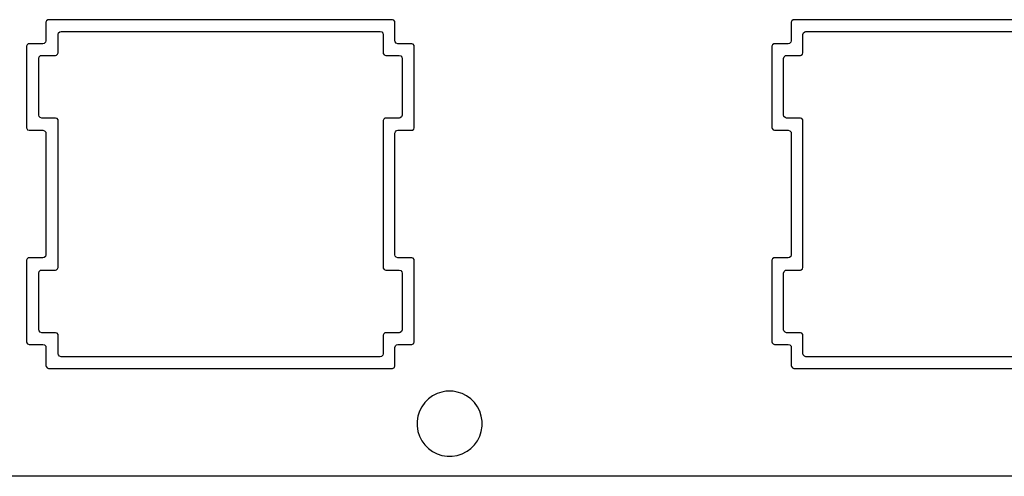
# Model space of a CAD drawing. Extents: x 1.3 to 14.4, y -4.9 to -1.
# Tile 19 of 25: x 10.9 to 12.5, y -4.9 to -4.2. Entities that reach past the tile are written whole.
import ezdxf

# ---------------------------------------------------------------- set-up
doc = ezdxf.new("R2010")
doc.units = 0
doc.header["$MEASUREMENT"] = 0
doc.layers.add('BLACK', color=7, linetype='CONTINUOUS')

msp = doc.modelspace()

# ---------------------------------------------------------------- linework, layer by layer
at = {"layer": 'BLACK', "linetype": 'CONTINUOUS'}
for p, q in [((10.912, -4.1735), (10.9112, -4.176)), ((10.9112, -4.176), (10.9112, -4.2061)), ((10.9141, -4.172), (10.912, -4.1735)), ((10.912, -4.1735), (10.912, -4.1735)), ((10.9152, -4.1719), (10.9141, -4.172)), ((10.9141, -4.172), (10.9141, -4.172)), ((10.9154, -4.1718), (10.9152, -4.1719)), ((11.4779, -4.1718), (10.9154, -4.1718)), ((11.4803, -4.1726), (11.4779, -4.1718)), ((11.4779, -4.1718), (11.4779, -4.1718)), ((11.4818, -4.1747), (11.4803, -4.1726)), ((11.4803, -4.1726), (11.4803, -4.1726)), ((11.482, -4.176), (11.4818, -4.1747)), ((11.4818, -4.1747), (11.4818, -4.1747)), ((11.482, -4.2061), (11.482, -4.176)), ((12.1312, -4.1735), (12.1304, -4.176)), ((12.1304, -4.176), (12.1304, -4.2061)), ((12.1333, -4.172), (12.1312, -4.1735)), ((12.1312, -4.1735), (12.1312, -4.1735)), ((12.1343, -4.1719), (12.1333, -4.172)), ((12.1333, -4.172), (12.1333, -4.172)), ((12.1346, -4.1718), (12.1343, -4.1719)), ((12.6971, -4.1718), (12.1346, -4.1718)), ((10.9312, -4.1959), (10.932, -4.1932)), ((10.9312, -4.226), (10.9312, -4.1959)), ((10.932, -4.1932), (10.9341, -4.1914)), ((10.9341, -4.1914), (10.9361, -4.191)), ((10.9361, -4.191), (11.458, -4.191)), ((11.458, -4.191), (11.4607, -4.1917)), ((11.4607, -4.1917), (11.4625, -4.1938)), ((11.4625, -4.1938), (11.4629, -4.1959)), ((11.4629, -4.1959), (11.4629, -4.226)), ((12.1495, -4.1959), (12.1503, -4.1932)), ((12.1495, -4.226), (12.1495, -4.1959)), ((12.1503, -4.1932), (12.1524, -4.1914)), ((12.1524, -4.1914), (12.1544, -4.191)), ((12.1544, -4.191), (12.6764, -4.191)), ((10.8804, -4.2127), (10.8796, -4.2151)), ((10.8796, -4.2151), (10.8796, -4.3485)), ((10.8824, -4.2112), (10.8804, -4.2127)), ((10.8804, -4.2127), (10.8804, -4.2127)), ((10.8835, -4.211), (10.8824, -4.2112)), ((10.8824, -4.2112), (10.8824, -4.2112)), ((10.8837, -4.211), (10.8835, -4.211)), ((10.9064, -4.211), (10.8837, -4.211)), ((10.9084, -4.2106), (10.9064, -4.211)), ((10.9105, -4.2088), (10.9084, -4.2106)), ((10.9112, -4.2061), (10.9105, -4.2088)), ((11.4825, -4.2081), (11.482, -4.2061)), ((11.4843, -4.2102), (11.4825, -4.2081)), ((11.4869, -4.211), (11.4843, -4.2102)), ((11.5096, -4.211), (11.4869, -4.211)), ((11.512, -4.2118), (11.5096, -4.211)), ((11.5096, -4.211), (11.5096, -4.211)), ((11.5135, -4.2139), (11.512, -4.2118)), ((11.512, -4.2118), (11.512, -4.2118)), ((11.5137, -4.2151), (11.5135, -4.2139)), ((11.5137, -4.3485), (11.5137, -4.2151)), ((11.5137, -4.2151), (11.5137, -4.2151)), ((12.0995, -4.2127), (12.0987, -4.2151)), ((12.0987, -4.2151), (12.0987, -4.3485)), ((12.1016, -4.2112), (12.0995, -4.2127)), ((12.0995, -4.2127), (12.0995, -4.2127)), ((12.1027, -4.211), (12.1016, -4.2112)), ((12.1016, -4.2112), (12.1016, -4.2112)), ((12.1029, -4.211), (12.1027, -4.211)), ((12.1255, -4.211), (12.1029, -4.211)), ((12.1276, -4.2106), (12.1255, -4.211)), ((12.1296, -4.2088), (12.1276, -4.2106)), ((12.1304, -4.2061), (12.1296, -4.2088)), ((10.8995, -4.235), (10.9003, -4.2324)), ((10.8995, -4.3278), (10.8995, -4.235)), ((10.9003, -4.2324), (10.9024, -4.2306)), ((10.9024, -4.2306), (10.9044, -4.2301)), ((10.9044, -4.2301), (10.9271, -4.2301)), ((10.9271, -4.2301), (10.9283, -4.2299)), ((10.9271, -4.2301), (10.9271, -4.2301)), ((10.9283, -4.2299), (10.9304, -4.2284)), ((10.9304, -4.2284), (10.9312, -4.226)), ((11.4629, -4.226), (11.4631, -4.2273)), ((11.4631, -4.2273), (11.4631, -4.2273)), ((11.4631, -4.2273), (11.4631, -4.2273)), ((11.4631, -4.2273), (11.4646, -4.2293)), ((11.4646, -4.2293), (11.4671, -4.2301)), ((11.4671, -4.2301), (11.4889, -4.2301)), ((11.4889, -4.2301), (11.4915, -4.2309)), ((11.4915, -4.2309), (11.4933, -4.233)), ((11.4933, -4.233), (11.4937, -4.235)), ((11.4937, -4.235), (11.4937, -4.3278)), ((12.1179, -4.235), (12.1187, -4.2324)), ((12.1179, -4.3278), (12.1179, -4.235)), ((12.1187, -4.2324), (12.1207, -4.2306)), ((12.1207, -4.2306), (12.1228, -4.2301)), ((12.1228, -4.2301), (12.1454, -4.2301)), ((12.1454, -4.2301), (12.1467, -4.2299)), ((12.1454, -4.2301), (12.1454, -4.2301)), ((12.1467, -4.2299), (12.1488, -4.2284)), ((12.1488, -4.2284), (12.1495, -4.226)), ((10.9, -4.3298), (10.8995, -4.3278)), ((10.9018, -4.3319), (10.9, -4.3298)), ((10.9044, -4.3327), (10.9018, -4.3319)), ((11.4909, -4.3322), (11.4889, -4.3327)), ((11.493, -4.3304), (11.4909, -4.3322)), ((11.4937, -4.3278), (11.493, -4.3304)), ((12.1183, -4.3298), (12.1179, -4.3278)), ((12.1201, -4.3319), (12.1183, -4.3298)), ((12.1228, -4.3327), (12.1201, -4.3319)), ((10.9271, -4.3327), (10.9044, -4.3327)), ((10.9295, -4.3335), (10.9271, -4.3327)), ((10.9271, -4.3327), (10.9271, -4.3327)), ((10.931, -4.3355), (10.9295, -4.3335)), ((10.9295, -4.3335), (10.9295, -4.3335)), ((10.9312, -4.3368), (10.931, -4.3355)), ((10.9312, -4.5768), (10.9312, -4.3368)), ((11.4637, -4.3344), (11.4629, -4.3368)), ((11.4629, -4.3368), (11.4629, -4.5768)), ((11.4658, -4.3329), (11.4637, -4.3344)), ((11.4637, -4.3344), (11.4637, -4.3344)), ((11.4668, -4.3327), (11.4658, -4.3329)), ((11.4658, -4.3329), (11.4658, -4.3329)), ((11.4671, -4.3327), (11.4668, -4.3327)), ((11.4889, -4.3327), (11.4671, -4.3327)), ((12.1454, -4.3327), (12.1228, -4.3327)), ((12.1478, -4.3335), (12.1454, -4.3327)), ((12.1454, -4.3327), (12.1454, -4.3327)), ((12.1493, -4.3355), (12.1478, -4.3335)), ((12.1478, -4.3335), (12.1478, -4.3335)), ((12.1495, -4.3368), (12.1493, -4.3355)), ((12.1495, -4.5768), (12.1495, -4.3368)), ((10.8796, -4.3485), (10.8798, -4.3498)), ((10.8798, -4.3498), (10.8798, -4.3498)), ((10.8798, -4.3498), (10.8798, -4.3498)), ((10.8798, -4.3498), (10.8813, -4.3518)), ((10.8813, -4.3518), (10.8837, -4.3526)), ((10.8837, -4.3526), (10.9064, -4.3526)), ((10.9064, -4.3526), (10.909, -4.3534)), ((10.909, -4.3534), (10.9108, -4.3555)), ((10.9108, -4.3555), (10.9112, -4.3575)), ((10.9112, -4.3575), (10.9112, -4.5561)), ((11.482, -4.3575), (11.4828, -4.3549)), ((11.482, -4.5561), (11.482, -4.3575)), ((11.4828, -4.3549), (11.4849, -4.3531)), ((11.4849, -4.3531), (11.4869, -4.3526)), ((11.4869, -4.3526), (11.5096, -4.3526)), ((11.5096, -4.3526), (11.5108, -4.3524)), ((11.5096, -4.3526), (11.5096, -4.3526)), ((11.5108, -4.3524), (11.5129, -4.3509)), ((11.5129, -4.3509), (11.5137, -4.3485)), ((12.0987, -4.3485), (12.0989, -4.3498)), ((12.0989, -4.3498), (12.0989, -4.3498)), ((12.0989, -4.3498), (12.0989, -4.3498)), ((12.0989, -4.3498), (12.1005, -4.3518)), ((12.1005, -4.3518), (12.1029, -4.3526)), ((12.1029, -4.3526), (12.1255, -4.3526)), ((12.1255, -4.3526), (12.1282, -4.3534)), ((12.1282, -4.3534), (12.13, -4.3555)), ((12.13, -4.3555), (12.1304, -4.3575)), ((12.1304, -4.3575), (12.1304, -4.5561)), ((10.9112, -4.5561), (10.9105, -4.5588)), ((11.4825, -4.5581), (11.482, -4.5561)), ((12.1304, -4.5561), (12.1296, -4.5588)), ((10.8804, -4.5627), (10.8796, -4.5651)), ((10.8796, -4.5651), (10.8796, -4.6985)), ((10.8824, -4.5612), (10.8804, -4.5627)), ((10.8804, -4.5627), (10.8804, -4.5627)), ((10.8835, -4.561), (10.8824, -4.5612)), ((10.8824, -4.5612), (10.8824, -4.5612)), ((10.8837, -4.561), (10.8835, -4.561)), ((10.9064, -4.561), (10.8837, -4.561)), ((10.9084, -4.5606), (10.9064, -4.561)), ((10.9105, -4.5588), (10.9084, -4.5606)), ((11.4843, -4.5602), (11.4825, -4.5581)), ((11.4869, -4.561), (11.4843, -4.5602)), ((11.5096, -4.561), (11.4869, -4.561)), ((11.512, -4.5618), (11.5096, -4.561)), ((11.5096, -4.561), (11.5096, -4.561)), ((11.5135, -4.5639), (11.512, -4.5618)), ((11.512, -4.5618), (11.512, -4.5618)), ((11.5137, -4.5651), (11.5135, -4.5639)), ((11.5137, -4.6985), (11.5137, -4.5651)), ((12.0995, -4.5627), (12.0987, -4.5651)), ((12.0987, -4.5651), (12.0987, -4.6985)), ((12.1016, -4.5612), (12.0995, -4.5627)), ((12.0995, -4.5627), (12.0995, -4.5627)), ((12.1027, -4.561), (12.1016, -4.5612)), ((12.1016, -4.5612), (12.1016, -4.5612)), ((12.1029, -4.561), (12.1027, -4.561)), ((12.1255, -4.561), (12.1029, -4.561)), ((12.1276, -4.5606), (12.1255, -4.561)), ((12.1296, -4.5588), (12.1276, -4.5606)), ((10.8995, -4.5859), (10.9003, -4.5832)), ((10.8995, -4.6786), (10.8995, -4.5859)), ((10.9003, -4.5832), (10.9024, -4.5814)), ((10.9024, -4.5814), (10.9044, -4.581)), ((10.9044, -4.581), (10.9271, -4.581)), ((10.9271, -4.581), (10.9283, -4.5808)), ((10.9271, -4.581), (10.9271, -4.581)), ((10.9283, -4.5808), (10.9304, -4.5793)), ((10.9304, -4.5793), (10.9312, -4.5768)), ((11.4629, -4.5768), (11.4631, -4.5781)), ((11.4631, -4.5781), (11.4631, -4.5781)), ((11.4631, -4.5781), (11.4631, -4.5781)), ((11.4631, -4.5781), (11.4646, -4.5802)), ((11.4646, -4.5802), (11.4671, -4.581)), ((11.4671, -4.581), (11.4889, -4.581)), ((11.4889, -4.581), (11.4915, -4.5817)), ((11.4915, -4.5817), (11.4933, -4.5838)), ((11.4933, -4.5838), (11.4937, -4.5859)), ((11.4937, -4.5859), (11.4937, -4.6786)), ((12.1179, -4.5859), (12.1187, -4.5832)), ((12.1179, -4.6786), (12.1179, -4.5859)), ((12.1187, -4.5832), (12.1207, -4.5814)), ((12.1207, -4.5814), (12.1228, -4.581)), ((12.1228, -4.581), (12.1454, -4.581)), ((12.1454, -4.581), (12.1467, -4.5808)), ((12.1454, -4.581), (12.1454, -4.581)), ((12.1467, -4.5808), (12.1488, -4.5793)), ((12.1488, -4.5793), (12.1495, -4.5768)), ((10.9, -4.6806), (10.8995, -4.6786)), ((10.9018, -4.6827), (10.9, -4.6806)), ((10.9044, -4.6835), (10.9018, -4.6827)), ((10.9271, -4.6835), (10.9044, -4.6835)), ((10.9295, -4.6843), (10.9271, -4.6835)), ((10.9271, -4.6835), (10.9271, -4.6835)), ((10.931, -4.6864), (10.9295, -4.6843)), ((10.9295, -4.6843), (10.9295, -4.6843)), ((10.9312, -4.6876), (10.931, -4.6864)), ((10.931, -4.6864), (10.931, -4.6864)), ((11.4637, -4.6852), (11.4629, -4.6876)), ((11.4658, -4.6837), (11.4637, -4.6852)), ((11.4637, -4.6852), (11.4637, -4.6852)), ((11.4668, -4.6835), (11.4658, -4.6837)), ((11.4658, -4.6837), (11.4658, -4.6837)), ((11.4671, -4.6835), (11.4668, -4.6835)), ((11.4889, -4.6835), (11.4671, -4.6835)), ((11.4909, -4.6831), (11.4889, -4.6835)), ((11.493, -4.6813), (11.4909, -4.6831)), ((11.4937, -4.6786), (11.493, -4.6813)), ((12.1183, -4.6806), (12.1179, -4.6786)), ((12.1201, -4.6827), (12.1183, -4.6806)), ((12.1228, -4.6835), (12.1201, -4.6827)), ((12.1454, -4.6835), (12.1228, -4.6835)), ((12.1478, -4.6843), (12.1454, -4.6835)), ((12.1454, -4.6835), (12.1454, -4.6835)), ((12.1493, -4.6864), (12.1478, -4.6843)), ((12.1478, -4.6843), (12.1478, -4.6843)), ((12.1495, -4.6876), (12.1493, -4.6864)), ((12.1493, -4.6864), (12.1493, -4.6864)), ((10.8796, -4.6985), (10.8798, -4.6998)), ((10.8798, -4.6998), (10.8798, -4.6998)), ((10.8798, -4.6998), (10.8798, -4.6998)), ((10.8798, -4.6998), (10.8813, -4.7018)), ((10.8813, -4.7018), (10.8837, -4.7026)), ((10.8837, -4.7026), (10.9064, -4.7026)), ((10.9064, -4.7026), (10.909, -4.7034)), ((10.9312, -4.7178), (10.9312, -4.6876)), ((11.4629, -4.6876), (11.4629, -4.7178)), ((11.4849, -4.7031), (11.4869, -4.7026)), ((11.4869, -4.7026), (11.5096, -4.7026)), ((11.5096, -4.7026), (11.5108, -4.7024)), ((11.5096, -4.7026), (11.5096, -4.7026)), ((11.5108, -4.7024), (11.5129, -4.7009)), ((11.5129, -4.7009), (11.5137, -4.6985)), ((12.0987, -4.6985), (12.0989, -4.6998)), ((12.0989, -4.6998), (12.0989, -4.6998)), ((12.0989, -4.6998), (12.0989, -4.6998)), ((12.0989, -4.6998), (12.1005, -4.7018)), ((12.1005, -4.7018), (12.1029, -4.7026)), ((12.1029, -4.7026), (12.1255, -4.7026)), ((12.1255, -4.7026), (12.1282, -4.7034)), ((12.1495, -4.7178), (12.1495, -4.6876)), ((10.909, -4.7034), (10.9108, -4.7055)), ((10.9108, -4.7055), (10.9112, -4.7075)), ((10.9112, -4.7075), (10.9112, -4.7376)), ((10.9317, -4.7198), (10.9312, -4.7178)), ((11.4629, -4.7178), (11.4621, -4.7204)), ((11.482, -4.7075), (11.4828, -4.7049)), ((11.482, -4.7376), (11.482, -4.7075)), ((11.4828, -4.7049), (11.4849, -4.7031)), ((12.1282, -4.7034), (12.13, -4.7055)), ((12.13, -4.7055), (12.1304, -4.7075)), ((12.1304, -4.7075), (12.1304, -4.7376)), ((12.15, -4.7198), (12.1495, -4.7178)), ((10.9335, -4.7219), (10.9317, -4.7198)), ((10.9361, -4.7227), (10.9335, -4.7219)), ((11.458, -4.7227), (10.9361, -4.7227)), ((11.4601, -4.7222), (11.458, -4.7227)), ((11.4621, -4.7204), (11.4601, -4.7222)), ((12.1518, -4.7219), (12.15, -4.7198)), ((12.1544, -4.7227), (12.1518, -4.7219)), ((12.6764, -4.7227), (12.1544, -4.7227)), ((10.9112, -4.7376), (10.9114, -4.7389)), ((10.9114, -4.7389), (10.9114, -4.7389)), ((10.9114, -4.7389), (10.9114, -4.7389)), ((10.9114, -4.7389), (10.913, -4.741)), ((10.913, -4.741), (10.9154, -4.7418)), ((10.9154, -4.7418), (10.9154, -4.7418)), ((10.9154, -4.7418), (11.4779, -4.7418)), ((11.4779, -4.7418), (11.4792, -4.7416)), ((11.4779, -4.7418), (11.4779, -4.7418)), ((11.4792, -4.7416), (11.4813, -4.7401)), ((11.4813, -4.7401), (11.482, -4.7376)), ((12.1304, -4.7376), (12.1306, -4.7389)), ((12.1306, -4.7389), (12.1306, -4.7389)), ((12.1306, -4.7389), (12.1306, -4.7389)), ((12.1306, -4.7389), (12.1321, -4.741)), ((12.1321, -4.741), (12.1346, -4.7418)), ((12.1346, -4.7418), (12.1346, -4.7418)), ((12.1346, -4.7418), (12.6971, -4.7418)), ((11.5511, -4.783), (11.5436, -4.7868)), ((11.559, -4.7804), (11.5511, -4.783)), ((11.5655, -4.7793), (11.559, -4.7804)), ((11.5673, -4.7791), (11.5655, -4.7793)), ((11.5757, -4.7791), (11.5673, -4.7791)), ((11.5775, -4.7793), (11.5757, -4.7791)), ((11.5839, -4.7804), (11.5775, -4.7793)), ((11.5919, -4.783), (11.5839, -4.7804)), ((11.5839, -4.7804), (11.5839, -4.7804)), ((11.5839, -4.7804), (11.5839, -4.7804)), ((11.5993, -4.7868), (11.5919, -4.783)), ((11.5919, -4.783), (11.5919, -4.783)), ((11.5919, -4.783), (11.5919, -4.783)), ((11.5309, -4.7976), (11.526, -4.8044)), ((11.5368, -4.7917), (11.5309, -4.7976)), ((11.5436, -4.7868), (11.5368, -4.7917)), ((11.6061, -4.7917), (11.5993, -4.7868)), ((11.612, -4.7976), (11.6061, -4.7917)), ((11.617, -4.8044), (11.612, -4.7976)), ((11.5222, -4.8118), (11.5196, -4.8198)), ((11.526, -4.8044), (11.5222, -4.8118)), ((11.6208, -4.8118), (11.617, -4.8044)), ((11.617, -4.8044), (11.617, -4.8044)), ((11.617, -4.8044), (11.617, -4.8044)), ((11.6233, -4.8198), (11.6208, -4.8118)), ((11.5196, -4.8198), (11.5183, -4.828)), ((11.5183, -4.828), (11.5183, -4.8364)), ((11.6246, -4.828), (11.6233, -4.8198)), ((11.6247, -4.828), (11.6246, -4.828)), ((11.6247, -4.8364), (11.6247, -4.828)), ((11.5183, -4.8364), (11.5196, -4.8445)), ((11.5196, -4.8445), (11.5196, -4.8447)), ((11.5196, -4.8447), (11.5222, -4.8526)), ((11.6208, -4.8526), (11.6233, -4.8447)), ((11.6233, -4.8447), (11.6247, -4.8364)), ((11.5222, -4.8526), (11.5222, -4.8526)), ((11.5222, -4.8526), (11.526, -4.8601)), ((11.526, -4.8601), (11.5309, -4.8669)), ((11.612, -4.8669), (11.617, -4.8601)), ((11.617, -4.8601), (11.6208, -4.8526)), ((11.617, -4.8601), (11.617, -4.8601)), ((11.617, -4.8601), (11.617, -4.8601)), ((11.5309, -4.8669), (11.5368, -4.8728)), ((11.5368, -4.8728), (11.5436, -4.8777)), ((11.5436, -4.8777), (11.5436, -4.8777)), ((11.5436, -4.8777), (11.5436, -4.8777)), ((11.5436, -4.8777), (11.5511, -4.8815)), ((11.5919, -4.8815), (11.5993, -4.8777)), ((11.5993, -4.8777), (11.6003, -4.877)), ((11.6003, -4.877), (11.6061, -4.8728)), ((11.6061, -4.8728), (11.612, -4.8669)), ((11.6061, -4.8728), (11.6061, -4.8728)), ((11.6061, -4.8728), (11.6061, -4.8728)), ((11.612, -4.8669), (11.612, -4.8669)), ((11.612, -4.8669), (11.612, -4.8669)), ((11.5511, -4.8815), (11.559, -4.8841)), ((11.559, -4.8841), (11.5673, -4.8854)), ((11.5673, -4.8854), (11.5673, -4.8854)), ((11.5673, -4.8854), (11.5757, -4.8854)), ((11.5757, -4.8854), (11.5839, -4.8841)), ((11.5757, -4.8854), (11.5757, -4.8854)), ((11.5839, -4.8841), (11.5919, -4.8815)), ((14.3029, -4.9181), (7.8229, -4.9182))]:
    msp.add_line(p, q, dxfattribs=at)

doc.saveas('drawing.dxf')
